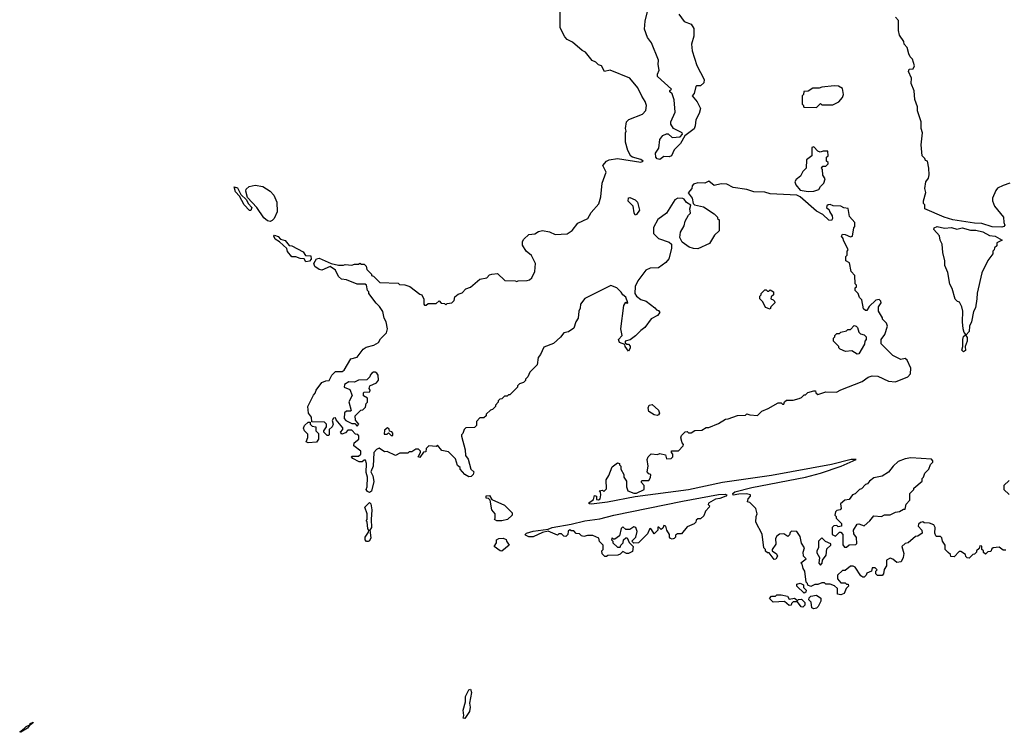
# Model space of a CAD drawing. Extents: x 2386423 to 2568864, y 578392 to 761999.
# Tile 131 of 256: x 2420578 to 2427804, y 668341 to 673575. Entities that reach past the tile are written whole.
import ezdxf

# ---------------------------------------------------------------- set-up
doc = ezdxf.new("R2010")
doc.units = 0

msp = doc.modelspace()

# ---------------------------------------------------------------- linework, layer by layer
at = {"layer": '0CON05XD'}
for points in [[(2424578.6, 673448.6), (2424544.4, 673515), (2424543, 673663)], [(2425414.3, 673615), (2425455, 673561.2), (2425505, 673540.8), (2425525, 673510), (2425525.8, 673454.2), (2425507.5, 673395), (2425513.3, 673345), (2425548.3, 673238.3), (2425600, 673135), (2425598.3, 673111.7), (2425575, 673090), (2425545, 673090), (2425540, 673085), (2425527, 673033), (2425512.5, 673015), (2425550.5, 672970.5), (2425573, 672923), (2425563.8, 672885), (2425539.7, 672840.3), (2425535.4, 672795), (2425526.9, 672773.1), (2425459.2, 672720.8), (2425426.9, 672665), (2425380.9, 672619.1), (2425360, 672575), (2425345, 672566.7), (2425305, 672568.8), (2425275, 672549.1), (2425255, 672554), (2425246.4, 672565), (2425243.1, 672595), (2425267.9, 672632.1), (2425275.5, 672694.5), (2425298.8, 672725), (2425325, 672736.2), (2425336, 672736), (2425365, 672710), (2425425.8, 672714.2), (2425442.5, 672735), (2425440, 672745), (2425376.4, 672776.4), (2425357, 672807), (2425357.5, 672825), (2425388.8, 672895), (2425380, 672985), (2425365, 673030), (2425350, 673045), (2425350, 673055), (2425360, 673065), (2425258.3, 673158.3), (2425257.5, 673175), (2425270, 673205), (2425262.5, 673245), (2425267, 673277), (2425213.3, 673405), (2425186.2, 673445), (2425163.8, 673505), (2425168.8, 673565), (2425187.5, 673645)], [(2427845, 672373.3), (2427795, 672357.5), (2427755, 672337.5), (2427740.7, 672319.3), (2427716.7, 672265), (2427716.7, 672245), (2427732.5, 672205), (2427797.5, 672125), (2427800, 672085), (2427807.5, 672065), (2427800, 672055), (2427785, 672050), (2427715, 672054.4), (2427638, 672078), (2427585, 672080), (2427425, 672106.1), (2427362, 672125), (2427220, 672185), (2427220, 672215), (2427210, 672225), (2427210, 672245), (2427227.5, 672305), (2427220, 672335), (2427227.5, 672385), (2427248.3, 672411.7), (2427253.3, 672435), (2427250, 672485), (2427240, 672535), (2427225, 672540), (2427220, 672555), (2427200, 672575), (2427192.5, 672655), (2427202.5, 672745), (2427192.5, 672775), (2427192.5, 672825), (2427167.5, 672905), (2427167.5, 672935), (2427148.3, 672988.3), (2427141.7, 673051.7), (2427120, 673105), (2427122.5, 673145), (2427100, 673195), (2427105, 673212.5), (2427136, 673214), (2427143.8, 673235), (2427130, 673285), (2427111.7, 673301.7), (2427103, 673323), (2427091.7, 673371.7), (2427070, 673395), (2427067.5, 673415), (2427035, 673460), (2427027.5, 673495), (2427028.3, 673568.3), (2427005, 673593.3)], [(2426205, 670780), (2426255, 670780), (2426297, 670793), (2426315, 670800), (2426335, 670820), (2426345, 670820), (2426363, 670837), (2426405, 670850), (2426418.3, 670848.3), (2426420, 670835), (2426435, 670822.5), (2426495, 670842.5), (2426571.7, 670838.3), (2426603, 670857), (2426761.7, 670918.3), (2426805, 670950), (2426835, 670960), (2426876.4, 670956.4), (2426955, 670919.2), (2427005.7, 670914.3), (2427095, 670952), (2427115.7, 670975), (2427118, 671015), (2427091.2, 671075), (2427075, 671086), (2427045, 671080), (2426985, 671107.5), (2426900, 671195), (2426900, 671225), (2426927, 671263), (2426947.5, 671325), (2426940, 671345), (2426910, 671375), (2426910, 671385), (2426880, 671435), (2426880, 671465), (2426900, 671495), (2426898.3, 671508.3), (2426885, 671520), (2426860, 671515), (2426810.8, 671469.2), (2426795, 671438.8), (2426785, 671438), (2426770.5, 671450.5), (2426757, 671517), (2426740, 671535), (2426730, 671565), (2426710, 671585), (2426710, 671605), (2426718.3, 671611.7), (2426720, 671625), (2426710, 671635), (2426707, 671697), (2426680, 671725), (2426668.3, 671788.3), (2426640, 671805), (2426640, 671835), (2426650, 671845), (2426650, 671875), (2426657.5, 671885), (2426622.5, 671955), (2426621.7, 671968.3), (2426610, 671985), (2426615, 672000), (2426637, 671997), (2426675, 671980), (2426690, 671985), (2426700, 672045), (2426707.5, 672055), (2426707.5, 672085), (2426668.3, 672128.3), (2426657, 672187), (2426625, 672192.5), (2426604.1, 672205.9), (2426547, 672207), (2426525, 672216.7), (2426510, 672215), (2426501.7, 672208.3), (2426500, 672195), (2426518.3, 672178.3), (2426520, 672165), (2426540, 672135), (2426542.5, 672115), (2426535, 672100), (2426515, 672103.3), (2426473, 672143), (2426425, 672167.5), (2426305, 672273.3), (2426280, 672285), (2426085, 672296), (2426045, 672308.8), (2425965, 672311.2), (2425915, 672328), (2425815, 672342.5), (2425767, 672367), (2425725, 672369.2), (2425675, 672358), (2425635, 672390), (2425605, 672373.3), (2425555, 672377.5), (2425523, 672367), (2425512.5, 672355), (2425510, 672335), (2425483.8, 672303.8), (2425513.1, 672263.1), (2425520, 672225), (2425530, 672215), (2425595, 672200), (2425675, 672150), (2425700, 672125), (2425700, 672115), (2425710, 672105), (2425710, 672025), (2425676.7, 671993.3), (2425639.3, 671930.7), (2425555, 671892.5), (2425523.6, 671893.6), (2425490, 671905), (2425440.7, 671940.7), (2425422.5, 671975), (2425427.5, 672015), (2425455, 672060), (2425462.5, 672095), (2425485, 672140), (2425500, 672155), (2425496.7, 672185), (2425502.5, 672212.5), (2425472.2, 672232.2), (2425455, 672257.5), (2425445, 672262.5), (2425407, 672263), (2425385, 672252.5), (2425323.8, 672155), (2425261.7, 672108.3), (2425230.2, 672049.8), (2425230, 672005), (2425265, 671966.7), (2425345, 671940), (2425360, 671925), (2425360, 671895), (2425341.7, 671818.3), (2425319.3, 671790.7), (2425267, 671753), (2425205, 671750), (2425172.5, 671735), (2425113.9, 671656.1), (2425093.6, 671616.4), (2425092.5, 671565), (2425103.6, 671543.6), (2425135, 671520), (2425175, 671507.5), (2425239.3, 671459.3), (2425250, 671445), (2425265, 671440), (2425276.7, 671425), (2425257.3, 671402.7), (2425212.2, 671377.8), (2425165.6, 671314.4), (2425135, 671291.2), (2425097.8, 671252.2), (2425057.3, 671222.7), (2425020, 671215), (2425021.7, 671201.7), (2425032.5, 671192.5), (2425045, 671192.5), (2425057.3, 671177.3), (2425057.3, 671162.7), (2425045, 671140), (2425020, 671175), (2425018.3, 671188.3), (2424980, 671205), (2424973, 671227), (2425000, 671255), (2424990, 671305), (2425012.5, 671475), (2425025, 671500), (2425035, 671490), (2425040, 671495), (2425026.1, 671536.1), (2425003.6, 671553.6), (2424993, 671573), (2424960, 671605), (2424915, 671622.5), (2424725, 671527.5), (2424692.5, 671485), (2424690, 671455), (2424680, 671435), (2424677, 671383), (2424660, 671355), (2424645, 671310), (2424605, 671282.5), (2424570, 671275), (2424546.4, 671243.6), (2424495, 671197.5), (2424425, 671170), (2424400, 671115), (2424382.5, 671095), (2424375, 671040), (2424322.5, 670985), (2424307, 670953), (2424290, 670935), (2424290, 670925), (2424275, 670910), (2424245, 670900), (2424230, 670885), (2424230, 670875), (2424175, 670820), (2424165, 670820), (2424155, 670810), (2424135, 670810), (2424115, 670790), (2424101.7, 670788.3), (2424090, 670775), (2424090, 670765), (2424070, 670745), (2424070, 670735), (2424048.3, 670711.7), (2424031.7, 670708.3), (2424001.7, 670678.3), (2424000, 670665), (2423985, 670650), (2423955, 670650), (2423930, 670625), (2423930, 670595), (2423915, 670580), (2423851.7, 670578.3), (2423840, 670565), (2423830, 670535), (2423820, 670525), (2423820, 670515), (2423847.5, 670415), (2423850, 670375), (2423868, 670348), (2423887.5, 670275), (2423910.8, 670255), (2423906.2, 670235), (2423890.7, 670219.3), (2423875, 670217.5), (2423843.6, 670233.6), (2423810, 670275), (2423810, 670285), (2423791.7, 670301.7), (2423775, 670350), (2423725, 670400), (2423675, 670410), (2423645, 670450), (2423635, 670440), (2423580, 670445), (2423560, 670425), (2423558.3, 670401.7), (2423541.7, 670398.3), (2423515, 670360), (2423502.5, 670365), (2423520, 670395), (2423520, 670405), (2423505, 670420), (2423485, 670420), (2423455, 670400), (2423435, 670400), (2423425, 670392.5), (2423368.3, 670391.7), (2423335, 670373.3), (2423275, 670402.5), (2423255, 670400), (2423215, 670427.5), (2423195, 670418.8), (2423175.8, 670395), (2423170.6, 670295), (2423155.6, 670255), (2423170, 670225), (2423177, 670183), (2423158.8, 670111.2), (2423145, 670102.5), (2423130, 670110), (2423120, 670125), (2423126.7, 670145), (2423130, 670215), (2423119.3, 670249.3), (2423122.5, 670315), (2423115, 670340), (2423105, 670340), (2423091.7, 670328.3), (2423068.3, 670328.3), (2423023, 670353), (2423012.5, 670365), (2423015, 670370), (2423065, 670370), (2423080, 670385), (2423080, 670405), (2423030, 670445), (2423031.7, 670468.3), (2423067, 670493), (2423067.5, 670517.5), (2423058.3, 670528.3), (2423041.7, 670531.7), (2423015, 670560), (2422985, 670560), (2422968.3, 670541.7), (2422941.7, 670531.7), (2422932.5, 670545), (2422950, 670565), (2422948.3, 670578.3), (2422900, 670635), (2422895, 670650), (2422881.7, 670648.3), (2422871.7, 670631.7), (2422877.5, 670605), (2422870, 670585), (2422850, 670565), (2422850, 670525), (2422845, 670520), (2422835, 670520), (2422810, 670545), (2422810, 670555), (2422830, 670585), (2422830, 670605), (2422815, 670620), (2422721.7, 670621.7), (2422720, 670655), (2422697.5, 670685), (2422692.5, 670735), (2422733, 670817), (2422747, 670833), (2422752.5, 670855), (2422795, 670910), (2422825, 670923.3), (2422850, 670925), (2422867.5, 670965), (2422895, 670990), (2422945, 670990), (2422959.3, 671000.7), (2423007.5, 671085), (2423055, 671097.5), (2423097.5, 671155), (2423121.2, 671168.8), (2423175.9, 671184.1), (2423210, 671205), (2423225, 671230), (2423270, 671275), (2423277.5, 671305), (2423267, 671357), (2423253, 671383), (2423241.7, 671431.7), (2423219.3, 671469.3), (2423193.6, 671493.6), (2423140, 671565), (2423140, 671575), (2423130, 671585), (2423122.5, 671625), (2423113, 671633), (2423055, 671632.5), (2422975, 671663.3), (2422939.3, 671669.3), (2422918.1, 671688.1), (2422894.4, 671735), (2422855, 671762), (2422796.1, 671736.1), (2422775, 671741.2), (2422742.5, 671762.5), (2422737.1, 671785), (2422755, 671817.5), (2422776.4, 671823.6), (2422863.6, 671783.6), (2422917, 671773), (2422955, 671772.5), (2422965, 671777.5), (2423015, 671772.5), (2423035, 671780), (2423065, 671780), (2423075, 671787.5), (2423085, 671780), (2423105, 671780), (2423120, 671765), (2423125, 671740), (2423160, 671705), (2423160, 671695), (2423175, 671690), (2423220, 671645), (2423355, 671640), (2423365, 671630), (2423405, 671627.5), (2423440, 671615), (2423515, 671560), (2423530, 671555), (2423543, 671523), (2423542.5, 671485), (2423548.3, 671478.3), (2423561.7, 671478.3), (2423575, 671490), (2423635, 671490), (2423655, 671510), (2423671.7, 671491.7), (2423695, 671490), (2423705, 671480), (2423715, 671490), (2423750, 671495), (2423767, 671513), (2423771.7, 671538.3), (2423795, 671560), (2423825, 671570), (2423851.7, 671598.3), (2423885, 671610), (2423955, 671670), (2424005, 671680), (2424025, 671700), (2424043, 671707), (2424085, 671710), (2424138.3, 671658.3), (2424215, 671657.5), (2424225, 671652.5), (2424235, 671657.5), (2424301.7, 671658.3), (2424320, 671665), (2424335, 671680), (2424357.5, 671725), (2424362.5, 671785), (2424333, 671843), (2424293.6, 671873.6), (2424268.3, 671918.3), (2424267.5, 671945), (2424277, 671963), (2424313, 671997), (2424357, 672003), (2424385, 672020), (2424415, 672027.5), (2424467, 672017), (2424508.3, 671998.3), (2424595, 672002.5), (2424633, 672027), (2424675, 672080), (2424746.4, 672113.6), (2424770.7, 672159.3), (2424828, 672222), (2424843.8, 672275), (2424851.2, 672375), (2424882, 672455), (2424857.5, 672505), (2424883.6, 672536.4), (2424904, 672546), (2424965, 672556), (2425135, 672528), (2425152.5, 672535), (2425135, 672547.5), (2425074.2, 672564.2), (2425063.1, 672573.1), (2425040, 672615), (2425022.5, 672675), (2425022.5, 672745), (2425027.5, 672755), (2425023.3, 672776.7), (2425030, 672825), (2425048.3, 672841.7), (2425148.8, 672881.2), (2425173, 672907), (2425178.6, 672945), (2425168.6, 672975), (2425142.7, 673012.7), (2425113.3, 673075), (2425055.8, 673145), (2424910, 673205), (2424870, 673195), (2424847.5, 673235), (2424825, 673242.5), (2424805, 673262.5), (2424780, 673275), (2424730, 673335), (2424705, 673347.5), (2424635, 673410), (2424595, 673430), (2424578.6, 673448.6)], [(2426425, 672930), (2426455, 672960), (2426465, 672950), (2426545, 672950), (2426588.3, 672971.7), (2426615, 673002.5), (2426623.3, 673025), (2426615, 673070), (2426587, 673087), (2426555, 673090), (2426465, 673080), (2426445, 673072.5), (2426398.3, 673071.7), (2426365, 673050), (2426331.7, 673048.3), (2426330, 673025), (2426320, 673015), (2426320, 672955), (2426328.3, 672948.3), (2426331.7, 672931.7), (2426425, 672930)], [(2426365, 672313.1), (2426405, 672314.3), (2426443, 672327), (2426455, 672350), (2426480, 672375), (2426490, 672405), (2426473, 672433), (2426470, 672475), (2426462.5, 672485), (2426471.7, 672498.3), (2426495, 672500), (2426510, 672515), (2426510, 672525), (2426500, 672535), (2426500, 672565), (2426510, 672575), (2426508.3, 672608.3), (2426475, 672610), (2426453, 672603), (2426435, 672610), (2426405, 672640), (2426390, 672635), (2426390, 672575), (2426352.5, 672545), (2426350, 672485), (2426325, 672460), (2426307.5, 672425), (2426275, 672400), (2426266.2, 672385), (2426272.7, 672362.7), (2426305, 672323.3), (2426365, 672313.1)], [(2422275, 672172.5), (2422265, 672173.3), (2422224.5, 672214.5), (2422189.5, 672279.5), (2422161.7, 672311.7), (2422151.7, 672348.3), (2422175, 672338.8), (2422201.7, 672291.7), (2422242.3, 672252.3), (2422254.2, 672224.2), (2422280, 672195), (2422275, 672172.5)], [(2422415, 672092.9), (2422395, 672098.6), (2422370.5, 672120.5), (2422317.5, 672195), (2422249.5, 672269.5), (2422236.4, 672315), (2422240.8, 672329.2), (2422260.6, 672349.4), (2422305, 672360.6), (2422360.9, 672350.8), (2422416.1, 672316.1), (2422442.9, 672285), (2422463.8, 672233.8), (2422466.5, 672163.5), (2422445.3, 672114.7), (2422430.8, 672099.2), (2422415, 672092.9)], [(2425095, 672140), (2425086.1, 672156.1), (2425080, 672205), (2425042.5, 672242.5), (2425045, 672266.7), (2425055, 672268.8), (2425095, 672252), (2425111.4, 672235), (2425127.5, 672175), (2425105, 672143.3), (2425095, 672140)], [(2427525, 671260), (2427508, 671278), (2427502.5, 671305), (2427497.1, 671355), (2427500, 671435), (2427492.5, 671465), (2427475, 671500), (2427460, 671505), (2427443, 671523), (2427421.7, 671601.7), (2427403, 671633), (2427389.3, 671719.3), (2427368.3, 671768.3), (2427367.5, 671805), (2427352.5, 671865), (2427347.5, 671925), (2427332.5, 671955), (2427327, 671987), (2427287.5, 672035), (2427290, 672045), (2427310, 672055), (2427365, 672044.2), (2427415, 672048.2), (2427455, 672037.3), (2427495, 672046.5), (2427555, 672029.1), (2427595, 672029.2), (2427645, 672016.4), (2427695, 671989.2), (2427737.5, 671985), (2427787.5, 671955), (2427750, 671935), (2427750, 671915), (2427731.7, 671898.3), (2427730, 671885), (2427720, 671875), (2427720, 671855), (2427683, 671807), (2427640, 671715), (2427603.6, 671566.4), (2427603.3, 671525), (2427591.7, 671458.3), (2427578.3, 671431.7), (2427562.5, 671355), (2427547.5, 671325), (2427546.7, 671285), (2427525, 671260)], [(2422676.4, 671796.4), (2422665, 671817.5), (2422635, 671821.2), (2422605, 671833.3), (2422575, 671832.5), (2422543, 671873), (2422537.5, 671895), (2422484.1, 671944.1), (2422453.2, 671963.2), (2422443.8, 671985), (2422447, 671993), (2422475, 671982.5), (2422492.5, 671962.5), (2422525, 671953.3), (2422555, 671916.7), (2422575, 671913.8), (2422658.8, 671868.8), (2422675, 671842.5), (2422715, 671840), (2422716.7, 671815), (2422705, 671801.2), (2422676.4, 671796.4)], [(2426085, 671450), (2426050.7, 671460.7), (2426032.5, 671502.5), (2426010, 671525), (2426010, 671545), (2426020, 671555), (2426020, 671565), (2426045, 671590), (2426055, 671590), (2426065, 671580), (2426075, 671580), (2426085, 671590), (2426110, 671575), (2426110, 671555), (2426091.7, 671538.3), (2426090, 671525), (2426108.3, 671518.3), (2426118.3, 671508.3), (2426120, 671495), (2426090, 671465), (2426085, 671450)], [(2426725, 671117.5), (2426685, 671142.5), (2426638.3, 671138.3), (2426600, 671155), (2426590, 671165), (2426590, 671175), (2426550, 671215), (2426550, 671235), (2426560, 671245), (2426560, 671255), (2426575, 671270), (2426595, 671270), (2426605, 671280), (2426645, 671290), (2426655, 671300), (2426675, 671300), (2426702.3, 671327.7), (2426717.5, 671325), (2426726.7, 671315), (2426735, 671280), (2426748.3, 671268.3), (2426775, 671260), (2426790, 671245), (2426790, 671225), (2426780, 671215), (2426777, 671193), (2426735, 671120), (2426725, 671117.5)], [(2427505, 671134.3), (2427492.3, 671147.7), (2427500, 671175), (2427500, 671225), (2427505, 671247.5), (2427520, 671260), (2427530, 671240), (2427531.2, 671215), (2427516.7, 671175), (2427519.2, 671145), (2427505, 671134.3)], [(2423055, 670590), (2423067.5, 670605), (2423042.5, 670632.5), (2423040, 670665), (2423081.7, 670708.3), (2423095, 670710), (2423115, 670730), (2423120, 670755), (2423130, 670765), (2423130, 670795), (2423101.7, 670811.7), (2423100, 670835), (2423105, 670840), (2423148.3, 670841.7), (2423150, 670855), (2423142.5, 670865), (2423147.5, 670885), (2423195, 670907.5), (2423211.7, 670928.3), (2423207.5, 670965), (2423199.3, 670979.3), (2423186.4, 670986.4), (2423173, 670987), (2423161.7, 670978.3), (2423150, 670965), (2423148.3, 670951.7), (2423125, 670930), (2423065, 670927.5), (2423035, 670913.3), (2422993.6, 670916.4), (2422962.5, 670895), (2422960, 670875), (2422999.3, 670859.3), (2423017.5, 670815), (2422992.5, 670767.5), (2423010, 670705), (2423005, 670700), (2422975, 670700), (2422961.7, 670688.3), (2422960, 670645), (2422971.7, 670631.7), (2423015, 670610), (2423038.3, 670608.3), (2423055, 670590)], [(2427815, 669680), (2427795, 669680), (2427765, 669700), (2427723, 669697), (2427711.7, 669688.3), (2427705, 669670), (2427683, 669667), (2427665, 669650), (2427651.7, 669661.7), (2427650, 669675), (2427640, 669685), (2427638.3, 669708.3), (2427625, 669710), (2427618.3, 669691.7), (2427600, 669675), (2427600, 669665), (2427585, 669650), (2427571.7, 669648.3), (2427545, 669620), (2427531.7, 669621.7), (2427521.7, 669631.7), (2427518.3, 669648.3), (2427485, 669670), (2427471.7, 669668.3), (2427435, 669630), (2427411.7, 669631.7), (2427408.3, 669648.3), (2427391.7, 669661.7), (2427370, 669685), (2427370, 669715), (2427350, 669745), (2427345, 669770), (2427335, 669780), (2427305, 669780), (2427300, 669785), (2427293.3, 669805), (2427296.7, 669845), (2427286.7, 669865), (2427255, 669876.7), (2427215, 669880), (2427205, 669887.5), (2427188.3, 669881.7), (2427175, 669870), (2427172.5, 669855), (2427197.5, 669825), (2427200, 669805), (2427168.3, 669781.7), (2427151.7, 669778.3), (2427098.3, 669731.7), (2427075, 669727.5), (2427052.5, 669705), (2427067.5, 669655), (2427062.5, 669625), (2427046.2, 669593.8), (2427015, 669588.8), (2426985, 669612.5), (2426965, 669620), (2426940, 669605), (2426940, 669565), (2426923, 669537), (2426917.5, 669505), (2426907, 669493), (2426873, 669493), (2426860, 669505), (2426860, 669525), (2426870, 669535), (2426855, 669550), (2426835, 669550), (2426830, 669525), (2426795, 669510), (2426790, 669495), (2426775, 669480), (2426765, 669480), (2426750.7, 669490.7), (2426710, 669555), (2426695, 669562.5), (2426675, 669562.5), (2426635, 669530), (2426615, 669530), (2426580, 669495), (2426578.3, 669468.3), (2426605, 669440), (2426635, 669440), (2426645, 669430), (2426658.3, 669428.3), (2426660, 669415), (2426643, 669397), (2426628.3, 669361.7), (2426605, 669350), (2426580, 669355), (2426578.3, 669398.3), (2426557, 669417), (2426525, 669430), (2426495, 669430), (2426485, 669440), (2426465, 669440), (2426435, 669427.5), (2426413, 669427), (2426385, 669412.5), (2426361.7, 669421.7), (2426360, 669435), (2426350, 669445), (2426340, 669525), (2426327.5, 669545), (2426320, 669575), (2426310, 669585), (2426350, 669615), (2426330, 669635), (2426327.5, 669665), (2426337.5, 669695), (2426315, 669730), (2426305, 669780), (2426280, 669815), (2426241.7, 669818.3), (2426231.7, 669808.3), (2426228.3, 669791.7), (2426215, 669780), (2426185, 669800), (2426155, 669797.5), (2426135, 669782.5), (2426123.3, 669765), (2426126.4, 669723.6), (2426100, 669685), (2426100, 669675), (2426133, 669653), (2426140, 669635), (2426126.4, 669613.6), (2426115, 669610), (2426078.3, 669658.3), (2426065, 669660), (2426051.7, 669671.7), (2426050, 669685), (2426040, 669695), (2426027, 669797), (2425980, 669885), (2425982.5, 669925), (2425990, 669945), (2425980, 669985), (2425935, 670030), (2425920, 670035), (2425923, 670057), (2425940, 670075), (2425940, 670085), (2425912.5, 670092.5), (2425855, 670091.2), (2425815, 670083.3), (2425811.2, 670095), (2425825, 670107.1), (2425951.9, 670138.1), (2426345, 670215.5), (2426455, 670244.6), (2426607.5, 670295), (2426717.5, 670345), (2426680, 670345), (2426535, 670308.1), (2426095, 670226.2), (2425735, 670175.8), (2425487, 670123), (2425095, 670070), (2424891.7, 670031.7), (2424775, 670017.5), (2424758.3, 670018.3), (2424752.5, 670025), (2424788.3, 670051.7), (2424795, 670080), (2424810, 670075), (2424811.7, 670051.7), (2424825, 670047.5), (2424836.7, 670055), (2424842.5, 670085), (2424840, 670105), (2424830, 670115), (2424855, 670120), (2424865, 670110), (2424885, 670130), (2424882.5, 670195), (2424902.5, 670227.5), (2424925, 670290), (2424965, 670320), (2424980, 670315), (2424980, 670305), (2424990, 670295), (2424990, 670275), (2425012.5, 670235), (2425012.5, 670215), (2425030, 670185), (2425030, 670145), (2425040, 670115), (2425085, 670097.5), (2425105, 670097.5), (2425160, 670125), (2425160, 670155), (2425140, 670175), (2425140, 670185), (2425145, 670190), (2425195, 670190), (2425207, 670213), (2425210, 670235), (2425195, 670240), (2425182.5, 670255), (2425190, 670295), (2425182.5, 670345), (2425190, 670365), (2425213, 670387), (2425257.5, 670382.5), (2425275, 670390), (2425318.3, 670378.3), (2425325, 670350), (2425358.3, 670351.7), (2425370, 670365), (2425370, 670385), (2425360, 670395), (2425361.7, 670408.3), (2425411.7, 670408.3), (2425447.5, 670445), (2425450, 670455), (2425438.3, 670468.3), (2425430, 670505), (2425435, 670520), (2425461.7, 670548.3), (2425475, 670550), (2425485, 670540), (2425505, 670540), (2425533, 670557), (2425585, 670560), (2425615, 670580), (2425635, 670580), (2425705, 670610), (2425758.3, 670641.7), (2425777, 670643), (2425845, 670667.5), (2425905, 670670), (2425915, 670680), (2425935, 670672.5), (2425991.7, 670668.3), (2426025, 670700), (2426071.7, 670718.3), (2426145, 670760), (2426165, 670760), (2426175, 670750), (2426185, 670750), (2426191.7, 670768.3), (2426205, 670780)], [(2425255, 670667.5), (2425235, 670672.5), (2425195, 670697.5), (2425190, 670725), (2425197, 670743), (2425218.3, 670748.3), (2425265.9, 670705.9), (2425273.3, 670685), (2425265, 670672.5), (2425255, 670667.5)], [(2422695, 670467.5), (2422680, 670475), (2422693, 670507), (2422691.7, 670531.7), (2422667.5, 670555), (2422660, 670575), (2422667.5, 670595), (2422695, 670620), (2422708.3, 670618.3), (2422710, 670605), (2422725, 670590), (2422750, 670585), (2422750, 670555), (2422770, 670535), (2422770, 670495), (2422755, 670472.5), (2422695, 670467.5)], [(2423315, 670520), (2423317, 670537), (2423308.3, 670548.3), (2423291.7, 670551.7), (2423288.3, 670568.3), (2423277, 670577), (2423255, 670560), (2423251.7, 670531.7), (2423275, 670530), (2423285, 670540), (2423305, 670520), (2423315, 670520)], [(2426645, 669700), (2426665, 669717.5), (2426715, 669720), (2426721.7, 669728.3), (2426718.3, 669771.7), (2426698.3, 669798.3), (2426697.5, 669825), (2426725, 669870), (2426735, 669872.5), (2426775, 669857.5), (2426815.9, 669894.1), (2426845, 669930), (2426903, 669927), (2426925, 669937.5), (2426965, 669937.5), (2427005, 669957.5), (2427035, 669962.5), (2427065, 669980), (2427075, 669980), (2427083, 670017), (2427110, 670045), (2427110, 670095), (2427140, 670125), (2427140, 670135), (2427200, 670185), (2427200, 670205), (2427210, 670215), (2427220, 670245), (2427250, 670275), (2427261.7, 670308.3), (2427280, 670325), (2427280, 670335), (2427268.3, 670348.3), (2427117, 670357), (2427075, 670350), (2427025, 670330), (2426987.5, 670295), (2426955, 670252.5), (2426907, 670223), (2426845, 670210), (2426813.6, 670186.4), (2426800, 670165), (2426785, 670160), (2426755, 670130), (2426740, 670125), (2426708.3, 670091.7), (2426690, 670085), (2426665, 670050), (2426633, 670047), (2426601.7, 670018.3), (2426607.5, 669985), (2426600, 669975), (2426575, 669970), (2426565, 669960), (2426560, 669935), (2426570, 669925), (2426570, 669915), (2426610, 669875), (2426610, 669855), (2426585, 669850), (2426575, 669860), (2426551.7, 669858.3), (2426540, 669845), (2426540, 669795), (2426565, 669782.5), (2426595, 669810), (2426605, 669810), (2426617.5, 669795), (2426618.3, 669718.3), (2426631.7, 669701.7), (2426645, 669700)], [(2427838.3, 670191.7), (2427800, 670155), (2427800, 670125), (2427838.3, 670088.3)], [(2424871.7, 669631.7), (2424853, 669653), (2424850, 669675), (2424860, 669685), (2424860, 669715), (2424831.7, 669741.7), (2424828.3, 669768.3), (2424785, 669787.5), (2424745, 669787.5), (2424718.3, 669778.3), (2424700, 669785), (2424685, 669800), (2424661.7, 669801.7), (2424645, 669820), (2424625, 669820), (2424615, 669827.5), (2424601.7, 669818.3), (2424600, 669795), (2424585, 669780), (2424571.7, 669781.7), (2424555, 669800), (2424535, 669800), (2424525, 669790), (2424455, 669817.5), (2424415, 669807.5), (2424345, 669777.5), (2424315, 669777.5), (2424290, 669790), (2424287.5, 669795), (2424297.5, 669805), (2424345, 669819.4), (2424455, 669832.5), (2424485.7, 669845.7), (2424625, 669869.2), (2424725, 669895.4), (2424835, 669909.2), (2424937.5, 669935), (2425442.2, 670037.8), (2425705, 670087.8), (2425755, 670091.2), (2425767.5, 670085), (2425760, 670075), (2425715, 670058), (2425685, 670054), (2425632.5, 670025), (2425630, 670015), (2425640, 670005), (2425637.5, 669995), (2425610, 669965), (2425598.3, 669931.7), (2425575, 669910), (2425555, 669910), (2425541.7, 669898.3), (2425540, 669885), (2425528.3, 669871.7), (2425475, 669850), (2425435, 669800), (2425405, 669800), (2425391.7, 669788.3), (2425390, 669775), (2425380, 669765), (2425365, 669760), (2425355, 669763.8), (2425347.5, 669775), (2425347.5, 669795), (2425326.2, 669825), (2425320, 669855), (2425305, 669860), (2425298.3, 669841.7), (2425285, 669830), (2425268.3, 669848.3), (2425261.7, 669848.3), (2425260, 669825), (2425235, 669800), (2425215, 669830), (2425201.7, 669838.3), (2425185, 669800), (2425118.3, 669731.7), (2425085, 669730), (2425070, 669745), (2425100, 669775), (2425110, 669815), (2425100, 669845), (2425085, 669850), (2425055, 669830), (2425025, 669830), (2425005, 669850), (2424993, 669837), (2424980, 669785), (2424945, 669760), (2424935, 669760), (2424925, 669770), (2424920, 669755), (2424930, 669745), (2424931.7, 669731.7), (2424965, 669700), (2424985, 669700), (2424990, 669715), (2425007, 669733), (2425010, 669755), (2425025, 669770), (2425035, 669770), (2425050, 669735), (2425080, 669705), (2425075, 669670), (2425045, 669653.3), (2425030, 669655), (2425005, 669670), (2424985, 669650), (2424967, 669643), (2424895, 669640), (2424885, 669632.5), (2424871.7, 669631.7)], [(2423123, 669743), (2423112.5, 669755), (2423112.5, 669775), (2423138.3, 669811.7), (2423140, 669825), (2423132.5, 669835), (2423127, 669887), (2423120, 669895), (2423127.5, 669905), (2423126.7, 669945), (2423110, 669995), (2423145, 670030), (2423155, 670020), (2423162.5, 669975), (2423156.1, 669903.9), (2423158.8, 669845), (2423147.5, 669825), (2423155, 669770), (2423145, 669747.5), (2423135, 669743.3), (2423123, 669743)], [(2424115, 669894.5), (2424080, 669895), (2424062.5, 669905), (2424067.5, 669915), (2424066.4, 669946.4), (2424043.3, 669975), (2424030, 670045), (2424018.3, 670058.3), (2424001.7, 670061.7), (2424001.7, 670078.3), (2424025, 670080), (2424041.7, 670051.7), (2424135, 670010), (2424192.5, 669952.5), (2424192.5, 669935), (2424158.8, 669905), (2424115, 669894.5)], [(2424115, 669672.5), (2424103, 669673), (2424060, 669705), (2424077, 669733), (2424077.5, 669755), (2424095, 669765.6), (2424125.9, 669765.9), (2424148.3, 669758.3), (2424150, 669745), (2424170, 669715), (2424115, 669672.5)], [(2426455, 669570), (2426467, 669583), (2426470, 669605), (2426497, 669643), (2426501.7, 669688.3), (2426530, 669715), (2426530, 669725), (2426491.7, 669741.7), (2426465, 669770), (2426440, 669745), (2426440, 669695), (2426427.5, 669675), (2426428.3, 669658.3), (2426447.5, 669625), (2426443, 669583), (2426455, 669570)], [(2426335, 669362.5), (2426280, 669415), (2426280.7, 669429.3), (2426305, 669437.5), (2426330, 669425), (2426330, 669405), (2426350, 669385), (2426348.3, 669371.7), (2426335, 669362.5)], [(2426325, 669260), (2426311.7, 669261.7), (2426285, 669300), (2426255, 669300), (2426241.7, 669288.3), (2426240, 669275), (2426225, 669272.5), (2426191.7, 669301.7), (2426108.3, 669298.3), (2426080, 669325), (2426095, 669340), (2426125, 669340), (2426135, 669350), (2426165, 669350), (2426211.7, 669341.7), (2426225, 669320), (2426265, 669327.5), (2426285, 669310), (2426293, 669317), (2426315, 669320), (2426340, 669295), (2426340, 669275), (2426325, 669260)], [(2426405, 669247.5), (2426390, 669255), (2426387, 669297), (2426370, 669315), (2426371.7, 669328.3), (2426385, 669340), (2426425, 669347.5), (2426457, 669327), (2426457.5, 669305), (2426437.5, 669265), (2426425, 669252.5), (2426405, 669247.5)], [(2423845, 668442.5), (2423833.3, 668445), (2423837.5, 668465), (2423832.9, 668505), (2423848.8, 668565), (2423848.6, 668605), (2423875, 668653.3), (2423885, 668657.5), (2423894, 668634), (2423878.8, 668555), (2423882.5, 668525), (2423878, 668495), (2423845, 668442.5)], [(2420585, 668341.2), (2420577.5, 668345), (2420611.2, 668368.8), (2420624, 668385), (2420653, 668397), (2420655, 668406), (2420676, 668416), (2420672.5, 668405), (2420648.3, 668391.7), (2420635, 668372), (2420585, 668341.2)]]:
    msp.add_lwpolyline(points, dxfattribs=at)

doc.saveas('drawing.dxf')
